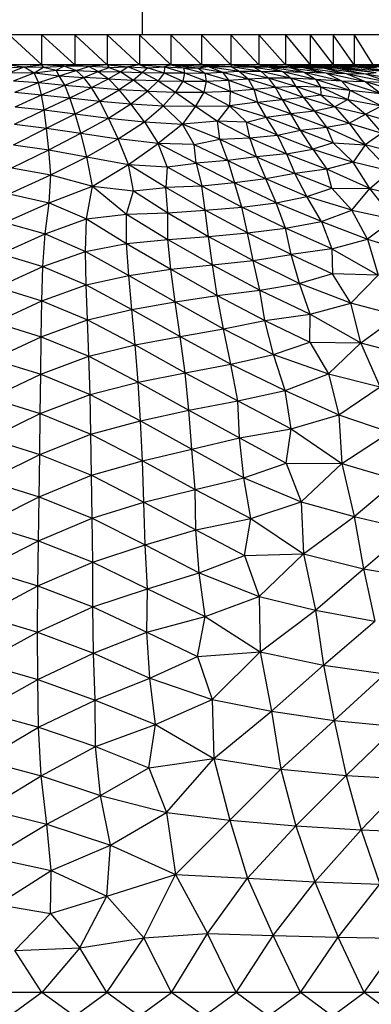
# Paper-space layout '_Izquierda' of a CAD drawing. Header units: millimetres. Extents: x -200 to 200, y -209 to 424.
# Tile 22 of 31: x -2 to 22, y 83 to 150. Entities that reach past the tile are written whole.
import ezdxf

# ---------------------------------------------------------------- set-up
doc = ezdxf.new("R2010")
doc.units = ezdxf.units.MM

psp = doc.layouts.new('_Izquierda')

# ---------------------------------------------------------------- linework, layer by layer
at = {"color": 7, "linetype": 'Continuous', "lineweight": 25}
for p, q in [((6.806, 148.513), (6.806, 184.403)), ((26.49, 148.513), (-26.498, 148.513)), ((-0.004, 146.502), (-2.221, 148.513)), ((-0.004, 146.502), (-0.004, 148.513)), ((-0.004, 148.513), (2.213, 146.502)), ((2.213, 148.513), (2.213, 146.502)), ((2.213, 148.513), (4.415, 146.502)), ((4.415, 148.513), (4.415, 146.502)), ((4.415, 148.513), (6.586, 146.502)), ((6.586, 148.513), (6.586, 146.502)), ((6.586, 148.513), (8.711, 146.502)), ((8.711, 148.513), (8.711, 146.502)), ((8.711, 148.513), (10.775, 146.502)), ((10.775, 148.513), (10.775, 146.502)), ((10.775, 148.513), (12.762, 146.502)), ((12.762, 148.513), (12.762, 146.502)), ((12.762, 148.513), (14.661, 146.502)), ((14.661, 148.513), (14.661, 146.502)), ((14.661, 148.513), (16.456, 146.502)), ((16.456, 148.513), (16.456, 146.502)), ((16.456, 148.513), (18.136, 146.502)), ((18.136, 148.513), (18.136, 146.502)), ((18.136, 148.513), (19.689, 146.502)), ((19.689, 148.513), (19.689, 146.502)), ((21.104, 146.502), (19.689, 148.513)), ((21.104, 148.513), (21.104, 146.502)), ((21.104, 148.513), (22.371, 146.502)), ((26.49, 146.502), (-26.498, 146.502)), ((-2.221, 146.502), (-1.197, 146.352)), ((-1.197, 146.352), (-0.004, 146.502)), ((0.112, 146.331), (-0.004, 146.502)), ((1.487, 146.396), (-0.004, 146.502)), ((0.112, 146.331), (1.487, 146.396)), ((0.953, 146.142), (1.487, 146.396)), ((1.487, 146.396), (2.213, 146.502)), ((2.319, 146.124), (1.487, 146.396)), ((3.168, 146.386), (1.487, 146.396)), ((2.213, 146.502), (3.168, 146.386)), ((2.319, 146.124), (3.168, 146.386)), ((4.415, 146.502), (3.168, 146.386)), ((3.797, 146.057), (3.168, 146.386)), ((4.534, 146.326), (3.168, 146.386)), ((4.415, 146.502), (4.534, 146.326)), ((4.415, 146.502), (5.822, 146.365)), ((6.586, 146.502), (5.822, 146.365)), ((6.586, 146.502), (7.164, 146.304)), ((6.586, 146.502), (8.276, 146.356)), ((8.711, 146.502), (8.276, 146.356)), ((8.711, 146.502), (9.577, 146.285)), ((8.711, 146.502), (10.533, 146.298)), ((8.711, 146.502), (11.268, 146.375)), ((10.775, 146.502), (11.268, 146.375)), ((10.775, 146.502), (12.787, 146.379)), ((11.268, 146.375), (12.787, 146.379)), ((12.762, 146.502), (14.327, 146.329)), ((12.762, 146.502), (15.27, 146.366)), ((12.762, 146.502), (12.787, 146.379)), ((12.787, 146.379), (13.34, 146.079)), ((12.787, 146.379), (14.791, 146.061)), ((12.787, 146.379), (14.327, 146.329)), ((14.661, 146.502), (15.27, 146.366)), ((14.661, 146.502), (16.82, 146.303)), ((14.661, 146.502), (17.544, 146.349)), ((16.456, 146.502), (17.544, 146.349)), ((16.456, 146.502), (19.114, 146.269)), ((16.456, 146.502), (19.851, 146.284)), ((16.456, 146.502), (19.976, 146.365)), ((18.136, 146.502), (19.976, 146.365)), ((18.136, 146.502), (21.141, 146.371)), ((21.141, 146.371), (19.689, 146.502)), ((22.628, 146.323), (19.689, 146.502)), ((19.689, 146.502), (22.973, 146.368)), ((22.973, 146.368), (21.104, 146.502)), ((24.346, 146.32), (21.104, 146.502)), ((24.464, 146.371), (21.104, 146.502)), ((-2.586, 146.305), (-1.197, 146.352)), ((-2.172, 145.975), (-1.197, 146.352)), ((-2.172, 145.975), (-0.522, 145.953)), ((-1.924, 145.42), (-0.522, 145.953)), ((-1.197, 146.352), (-0.522, 145.953)), ((-1.197, 146.352), (0.112, 146.331)), ((-0.522, 145.953), (0.112, 146.331)), ((-0.522, 145.953), (0.953, 146.142)), ((-0.24, 145.304), (-0.522, 145.953)), ((-0.522, 145.953), (1.169, 145.745)), ((-0.24, 145.304), (1.169, 145.745)), ((0.112, 146.331), (0.953, 146.142)), ((1.169, 145.745), (0.953, 146.142)), ((0.953, 146.142), (2.319, 146.124)), ((1.169, 145.745), (2.319, 146.124)), ((1.541, 145.112), (1.169, 145.745)), ((1.169, 145.745), (2.82, 145.641)), ((2.82, 145.641), (2.319, 146.124)), ((2.319, 146.124), (3.797, 146.057)), ((2.82, 145.641), (3.797, 146.057)), ((3.797, 146.057), (4.534, 146.326)), ((3.797, 146.057), (4.499, 145.547)), ((3.797, 146.057), (5.338, 146.015)), ((5.338, 146.015), (4.499, 145.547)), ((4.534, 146.326), (5.822, 146.365)), ((4.534, 146.326), (5.338, 146.015)), ((5.822, 146.365), (5.338, 146.015)), ((5.338, 146.015), (6.185, 145.471)), ((5.338, 146.015), (6.792, 145.983)), ((5.822, 146.365), (6.792, 145.983)), ((5.822, 146.365), (7.164, 146.304)), ((6.792, 145.983), (6.185, 145.471)), ((7.164, 146.304), (6.792, 145.983)), ((7.862, 145.424), (6.792, 145.983)), ((6.792, 145.983), (8.27, 145.965)), ((7.164, 146.304), (8.276, 146.356)), ((7.164, 146.304), (8.27, 145.965)), ((8.27, 145.965), (7.862, 145.424)), ((8.276, 146.356), (8.27, 145.965)), ((8.27, 145.965), (9.514, 145.393)), ((8.27, 145.965), (9.635, 145.948)), ((8.276, 146.356), (9.635, 145.948)), ((8.276, 146.356), (9.577, 146.285)), ((9.635, 145.948), (9.514, 145.393)), ((9.577, 146.285), (10.533, 146.298)), ((9.577, 146.285), (9.635, 145.948)), ((9.577, 146.285), (11.018, 145.934)), ((9.635, 145.948), (11.106, 145.397)), ((9.635, 145.948), (11.018, 145.934)), ((10.533, 146.298), (11.268, 146.375)), ((10.533, 146.298), (11.018, 145.934)), ((10.533, 146.298), (12.196, 146.008)), ((11.018, 145.934), (12.196, 146.008)), ((11.018, 145.934), (11.106, 145.397)), ((11.018, 145.934), (12.605, 145.459)), ((11.268, 146.375), (12.196, 146.008)), ((11.268, 146.375), (13.34, 146.079)), ((12.196, 146.008), (13.34, 146.079)), ((12.196, 146.008), (12.605, 145.459)), ((12.196, 146.008), (13.951, 145.56)), ((13.34, 146.079), (13.951, 145.56)), ((13.34, 146.079), (15.288, 145.621)), ((13.34, 146.079), (14.791, 146.061)), ((14.327, 146.329), (15.27, 146.366)), ((14.327, 146.329), (14.791, 146.061)), ((14.327, 146.329), (16.284, 146.037)), ((14.791, 146.061), (15.288, 145.621)), ((14.791, 146.061), (16.81, 145.61)), ((14.791, 146.061), (16.284, 146.037)), ((15.27, 146.366), (16.284, 146.037)), ((15.27, 146.366), (17.737, 145.994)), ((15.27, 146.366), (16.82, 146.303)), ((16.284, 146.037), (16.81, 145.61)), ((16.284, 146.037), (18.5, 145.529)), ((16.284, 146.037), (17.737, 145.994)), ((16.82, 146.303), (17.544, 146.349)), ((16.82, 146.303), (17.737, 145.994)), ((16.82, 146.303), (19.188, 145.954)), ((17.544, 146.349), (19.188, 145.954)), ((17.544, 146.349), (20.574, 145.913)), ((17.544, 146.349), (19.114, 146.269)), ((17.737, 145.994), (18.5, 145.529)), ((17.737, 145.994), (20.249, 145.417)), ((17.737, 145.994), (19.188, 145.954)), ((19.114, 146.269), (19.851, 146.284)), ((19.114, 146.269), (20.574, 145.913)), ((19.114, 146.269), (21.867, 145.892)), ((19.188, 145.954), (20.249, 145.417)), ((19.188, 145.954), (21.851, 145.36)), ((19.188, 145.954), (20.574, 145.913)), ((19.851, 146.284), (19.976, 146.365)), ((19.851, 146.284), (21.867, 145.892)), ((19.851, 146.284), (22.599, 145.974)), ((19.976, 146.365), (21.141, 146.371)), ((19.976, 146.365), (22.599, 145.974)), ((19.976, 146.365), (23.277, 146.043)), ((20.574, 145.913), (21.851, 145.36)), ((20.574, 145.913), (23.567, 145.31)), ((20.574, 145.913), (21.867, 145.892)), ((23.277, 146.043), (21.141, 146.371)), ((21.141, 146.371), (24.456, 146.027)), ((21.141, 146.371), (22.628, 146.323)), ((21.867, 145.892), (22.599, 145.974)), ((21.867, 145.892), (23.567, 145.31)), ((21.867, 145.892), (24.678, 145.409)), ((-1.924, 145.42), (-0.24, 145.304)), ((-1.836, 144.641), (-0.24, 145.304)), ((-0.022, 144.474), (-0.24, 145.304)), ((-0.24, 145.304), (1.541, 145.112)), ((-0.022, 144.474), (1.541, 145.112)), ((1.541, 145.112), (2.82, 145.641)), ((1.894, 144.259), (1.541, 145.112)), ((1.541, 145.112), (3.358, 144.954)), ((3.358, 144.954), (2.82, 145.641)), ((4.499, 145.547), (2.82, 145.641)), ((3.358, 144.954), (4.499, 145.547)), ((4.499, 145.547), (5.226, 144.817)), ((4.499, 145.547), (6.185, 145.471)), ((6.185, 145.471), (5.226, 144.817)), ((7.131, 144.711), (6.185, 145.471)), ((7.862, 145.424), (6.185, 145.471)), ((7.131, 144.711), (7.862, 145.424)), ((7.862, 145.424), (9.036, 144.656)), ((7.862, 145.424), (9.514, 145.393)), ((9.514, 145.393), (9.036, 144.656)), ((9.514, 145.393), (11.106, 145.397)), ((9.514, 145.393), (10.941, 144.641)), ((11.106, 145.397), (10.941, 144.641)), ((11.106, 145.397), (12.605, 145.459)), ((11.106, 145.397), (12.714, 144.718)), ((12.605, 145.459), (13.951, 145.56)), ((12.605, 145.459), (12.714, 144.718)), ((12.605, 145.459), (14.317, 144.855)), ((13.951, 145.56), (15.288, 145.621)), ((13.951, 145.56), (14.317, 144.855)), ((13.951, 145.56), (15.764, 144.977)), ((15.288, 145.621), (15.764, 144.977)), ((15.288, 145.621), (17.152, 145.065)), ((15.288, 145.621), (16.81, 145.61)), ((15.764, 144.977), (17.152, 145.065)), ((16.81, 145.61), (17.152, 145.065)), ((16.81, 145.61), (18.84, 145.001)), ((16.81, 145.61), (18.5, 145.529)), ((17.152, 145.065), (17.661, 144.307)), ((17.152, 145.065), (18.859, 144.463)), ((17.152, 145.065), (18.84, 145.001)), ((18.5, 145.529), (20.82, 144.779)), ((18.5, 145.529), (18.84, 145.001)), ((18.5, 145.529), (20.249, 145.417)), ((20.249, 145.417), (20.82, 144.779)), ((20.249, 145.417), (22.917, 144.555)), ((20.249, 145.417), (21.851, 145.36)), ((21.851, 145.36), (22.917, 144.555)), ((21.851, 145.36), (24.362, 144.644)), ((21.851, 145.36), (23.567, 145.31)), ((-1.836, 144.641), (-0.022, 144.474)), ((-1.818, 143.662), (-0.022, 144.474)), ((0.146, 143.447), (-0.022, 144.474)), ((-0.022, 144.474), (1.894, 144.259)), ((1.894, 144.259), (3.358, 144.954)), ((3.909, 144.045), (3.358, 144.954)), ((5.226, 144.817), (3.358, 144.954)), ((3.909, 144.045), (5.226, 144.817)), ((6.018, 143.856), (5.226, 144.817)), ((7.131, 144.711), (5.226, 144.817)), ((6.018, 143.856), (7.131, 144.711)), ((8.201, 143.72), (7.131, 144.711)), ((7.131, 144.711), (9.036, 144.656)), ((9.036, 144.656), (8.201, 143.72)), ((9.036, 144.656), (10.381, 143.711)), ((9.036, 144.656), (10.941, 144.641)), ((10.941, 144.641), (10.381, 143.711)), ((10.941, 144.641), (12.714, 144.718)), ((10.941, 144.641), (12.677, 143.733)), ((12.714, 144.718), (12.677, 143.733)), ((12.714, 144.718), (14.317, 144.855)), ((12.714, 144.718), (14.575, 143.981)), ((14.317, 144.855), (15.764, 144.977)), ((14.317, 144.855), (14.575, 143.981)), ((14.317, 144.855), (16.232, 144.146)), ((15.764, 144.977), (16.232, 144.146)), ((15.764, 144.977), (17.661, 144.307)), ((17.661, 144.307), (18.859, 144.463)), ((18.84, 145.001), (20.689, 144.16)), ((18.84, 145.001), (18.859, 144.463)), ((18.84, 145.001), (20.82, 144.779)), ((18.859, 144.463), (19.792, 143.656)), ((18.859, 144.463), (20.689, 144.16)), ((20.82, 144.779), (20.689, 144.16)), ((20.82, 144.779), (22.951, 143.72)), ((20.82, 144.779), (22.917, 144.555)), ((0.146, 143.447), (1.894, 144.259)), ((2.242, 143.183), (1.894, 144.259)), ((1.894, 144.259), (3.909, 144.045)), ((2.242, 143.183), (3.909, 144.045)), ((4.506, 142.9), (3.909, 144.045)), ((3.909, 144.045), (6.018, 143.856)), ((4.506, 142.9), (6.018, 143.856)), ((6.921, 142.649), (6.018, 143.856)), ((6.018, 143.856), (8.201, 143.72)), ((6.921, 142.649), (8.201, 143.72)), ((8.201, 143.72), (9.507, 142.491)), ((8.201, 143.72), (10.381, 143.711)), ((10.381, 143.711), (12.677, 143.733)), ((12.677, 143.733), (11.872, 142.701)), ((14.575, 143.981), (12.677, 143.733)), ((13.835, 142.614), (12.677, 143.733)), ((15.154, 142.971), (12.677, 143.733)), ((14.575, 143.981), (16.232, 144.146)), ((15.154, 142.971), (14.575, 143.981)), ((16.836, 143.175), (14.575, 143.981)), ((16.232, 144.146), (17.661, 144.307)), ((16.232, 144.146), (16.836, 143.175)), ((16.232, 144.146), (18.434, 143.374)), ((17.661, 144.307), (18.434, 143.374)), ((17.661, 144.307), (19.792, 143.656)), ((20.689, 144.16), (19.792, 143.656)), ((20.689, 144.16), (21.867, 143.158)), ((20.689, 144.16), (22.951, 143.72)), ((21.867, 143.158), (22.951, 143.72)), ((-1.852, 142.481), (0.146, 143.447)), ((-1.818, 143.662), (0.146, 143.447)), ((0.302, 142.21), (0.146, 143.447)), ((0.146, 143.447), (2.242, 143.183)), ((0.302, 142.21), (2.242, 143.183)), ((2.622, 141.869), (2.242, 143.183)), ((2.242, 143.183), (4.506, 142.9)), ((10.381, 143.711), (9.507, 142.491)), ((10.381, 143.711), (11.872, 142.701)), ((15.154, 142.971), (16.836, 143.175)), ((18.434, 143.374), (16.836, 143.175)), ((17.469, 142.083), (16.836, 143.175)), ((16.836, 143.175), (19.249, 142.28)), ((19.792, 143.656), (18.434, 143.374)), ((18.434, 143.374), (19.249, 142.28)), ((18.434, 143.374), (20.781, 142.564)), ((19.792, 143.656), (20.781, 142.564)), ((19.792, 143.656), (21.867, 143.158)), ((20.781, 142.564), (21.867, 143.158)), ((21.867, 143.158), (23.796, 142.604)), ((21.867, 143.158), (22.99, 141.886)), ((-1.852, 142.481), (0.302, 142.21)), ((2.622, 141.869), (4.506, 142.9)), ((5.157, 141.491), (4.506, 142.9)), ((4.506, 142.9), (6.921, 142.649)), ((5.157, 141.491), (6.921, 142.649)), ((6.921, 142.649), (7.865, 141.172)), ((6.921, 142.649), (9.507, 142.491)), ((9.507, 142.491), (7.865, 141.172)), ((11.872, 142.701), (9.507, 142.491)), ((10.289, 141.116), (9.507, 142.491)), ((12.018, 141.467), (9.507, 142.491)), ((12.018, 141.467), (11.872, 142.701)), ((14.051, 141.555), (11.872, 142.701)), ((13.835, 142.614), (11.872, 142.701)), ((13.835, 142.614), (15.154, 142.971)), ((14.051, 141.555), (13.835, 142.614)), ((15.923, 141.753), (13.835, 142.614)), ((15.923, 141.753), (15.154, 142.971)), ((17.469, 142.083), (15.154, 142.971)), ((19.249, 142.28), (20.781, 142.564)), ((20.781, 142.564), (21.846, 141.095)), ((20.781, 142.564), (22.99, 141.886)), ((-1.928, 141.099), (0.302, 142.21)), ((0.464, 140.754), (0.302, 142.21)), ((0.302, 142.21), (2.622, 141.869)), ((0.464, 140.754), (2.622, 141.869)), ((3.036, 140.275), (2.622, 141.869)), ((2.622, 141.869), (5.157, 141.491)), ((14.051, 141.555), (15.923, 141.753)), ((15.923, 141.753), (17.469, 142.083)), ((16.525, 140.491), (15.923, 141.753)), ((18.32, 140.798), (15.923, 141.753)), ((17.469, 142.083), (19.249, 142.28)), ((18.32, 140.798), (17.469, 142.083)), ((17.469, 142.083), (19.681, 141.225)), ((19.249, 142.28), (19.681, 141.225)), ((19.249, 142.28), (21.846, 141.095)), ((22.99, 141.886), (21.846, 141.095)), ((-1.928, 141.099), (0.464, 140.754)), ((3.036, 140.275), (5.157, 141.491)), ((5.84, 139.771), (5.157, 141.491)), ((7.865, 141.172), (5.157, 141.491)), ((5.84, 139.771), (7.865, 141.172)), ((8.457, 139.593), (7.865, 141.172)), ((10.417, 139.845), (7.865, 141.172)), ((10.289, 141.116), (7.865, 141.172)), ((10.289, 141.116), (12.018, 141.467)), ((10.417, 139.845), (10.289, 141.116)), ((10.289, 141.116), (12.559, 140.026)), ((12.018, 141.467), (14.051, 141.555)), ((12.559, 140.026), (12.018, 141.467)), ((12.018, 141.467), (14.51, 140.274)), ((14.51, 140.274), (14.051, 141.555)), ((14.051, 141.555), (16.525, 140.491)), ((19.681, 141.225), (18.32, 140.798)), ((19.681, 141.225), (21.032, 139.923)), ((19.681, 141.225), (21.846, 141.095)), ((21.846, 141.095), (21.032, 139.923)), ((23.546, 139.322), (21.846, 141.095)), ((24.451, 140.436), (21.846, 141.095)), ((-2.039, 139.531), (0.464, 140.754)), ((0.602, 139.069), (0.464, 140.754)), ((0.464, 140.754), (3.036, 140.275)), ((16.525, 140.491), (14.51, 140.274)), ((16.525, 140.491), (18.32, 140.798)), ((16.525, 140.491), (17.107, 139.148)), ((16.525, 140.491), (19.257, 139.436)), ((18.32, 140.798), (19.257, 139.436)), ((18.32, 140.798), (21.032, 139.923)), ((0.602, 139.069), (3.036, 140.275)), ((3.405, 138.304), (3.036, 140.275)), ((3.036, 140.275), (5.84, 139.771)), ((3.405, 138.304), (5.84, 139.771)), ((6.18, 137.984), (5.84, 139.771)), ((8.383, 138.198), (5.84, 139.771)), ((5.84, 139.771), (8.457, 139.593)), ((8.457, 139.593), (10.417, 139.845)), ((12.559, 140.026), (10.417, 139.845)), ((10.417, 139.845), (10.807, 138.294)), ((10.417, 139.845), (13.014, 138.523)), ((14.51, 140.274), (12.559, 140.026)), ((12.559, 140.026), (13.014, 138.523)), ((12.559, 140.026), (15.138, 138.794)), ((14.51, 140.274), (15.138, 138.794)), ((14.51, 140.274), (17.107, 139.148)), ((21.032, 139.923), (19.257, 139.436)), ((22.166, 138.13), (21.032, 139.923)), ((23.546, 139.322), (21.032, 139.923)), ((-2.228, 137.783), (0.602, 139.069)), ((-2.039, 139.531), (0.602, 139.069)), ((0.493, 137.177), (0.602, 139.069)), ((0.602, 139.069), (3.405, 138.304)), ((8.457, 139.593), (8.383, 138.198)), ((8.457, 139.593), (10.807, 138.294)), ((17.107, 139.148), (15.138, 138.794)), ((19.257, 139.436), (17.107, 139.148)), ((17.914, 137.597), (17.107, 139.148)), ((19.602, 138.168), (17.107, 139.148)), ((19.602, 138.168), (19.257, 139.436)), ((22.166, 138.13), (19.257, 139.436)), ((22.166, 138.13), (23.546, 139.322)), ((13.014, 138.523), (10.807, 138.294)), ((15.138, 138.794), (13.014, 138.523)), ((13.506, 136.882), (13.014, 138.523)), ((15.826, 137.178), (13.014, 138.523)), ((15.826, 137.178), (15.138, 138.794)), ((17.914, 137.597), (15.138, 138.794)), ((-2.228, 137.783), (0.493, 137.177)), ((0.493, 137.177), (3.405, 138.304)), ((3.016, 136.086), (3.405, 138.304)), ((3.405, 138.304), (5.726, 136.408)), ((3.405, 138.304), (6.18, 137.984)), ((5.726, 136.408), (6.18, 137.984)), ((6.18, 137.984), (8.383, 138.198)), ((6.18, 137.984), (8.5, 136.488)), ((10.807, 138.294), (8.383, 138.198)), ((8.5, 136.488), (8.383, 138.198)), ((11.024, 136.677), (8.383, 138.198)), ((11.024, 136.677), (10.807, 138.294)), ((13.506, 136.882), (10.807, 138.294)), ((17.914, 137.597), (19.602, 138.168)), ((20.956, 136.683), (19.602, 138.168)), ((19.602, 138.168), (22.166, 138.13)), ((20.956, 136.683), (22.166, 138.13)), ((23.802, 136.058), (22.166, 138.13)), ((22.166, 138.13), (25.146, 137.452)), ((-2.502, 135.847), (0.493, 137.177)), ((0.212, 135.073), (0.493, 137.177)), ((0.493, 137.177), (3.016, 136.086)), ((13.506, 136.882), (15.826, 137.178)), ((15.826, 137.178), (17.914, 137.597)), ((16.475, 135.46), (15.826, 137.178)), ((18.895, 135.907), (15.826, 137.178)), ((18.895, 135.907), (17.914, 137.597)), ((20.956, 136.683), (17.914, 137.597)), ((3.016, 136.086), (5.726, 136.408)), ((5.725, 134.424), (5.726, 136.408)), ((5.726, 136.408), (8.5, 136.488)), ((5.726, 136.408), (8.512, 134.693)), ((8.5, 136.488), (11.024, 136.677)), ((8.512, 134.693), (8.5, 136.488)), ((8.5, 136.488), (11.267, 134.894)), ((11.024, 136.677), (13.506, 136.882)), ((11.267, 134.894), (11.024, 136.677)), ((13.886, 135.155), (11.024, 136.677)), ((13.886, 135.155), (13.506, 136.882)), ((16.475, 135.46), (13.506, 136.882)), ((18.895, 135.907), (20.956, 136.683)), ((21.999, 134.718), (20.956, 136.683)), ((20.956, 136.683), (23.802, 136.058)), ((-2.502, 135.847), (0.212, 135.073)), ((0.212, 135.073), (3.016, 136.086)), ((2.942, 133.887), (3.016, 136.086)), ((3.016, 136.086), (5.725, 134.424)), ((16.475, 135.46), (18.895, 135.907)), ((18.895, 135.907), (19.606, 134.058)), ((18.895, 135.907), (21.999, 134.718)), ((23.802, 136.058), (21.999, 134.718)), ((-2.784, 133.727), (0.212, 135.073)), ((0.059, 132.861), (0.212, 135.073)), ((0.212, 135.073), (2.942, 133.887)), ((11.267, 134.894), (13.886, 135.155)), ((13.886, 135.155), (16.475, 135.46)), ((14.269, 133.28), (13.886, 135.155)), ((16.851, 133.69), (13.886, 135.155)), ((16.851, 133.69), (16.475, 135.46)), ((19.606, 134.058), (16.475, 135.46)), ((2.942, 133.887), (5.725, 134.424)), ((5.725, 134.424), (8.512, 134.693)), ((5.87, 132.265), (5.725, 134.424)), ((5.725, 134.424), (8.705, 132.678)), ((8.512, 134.693), (11.267, 134.894)), ((8.705, 132.678), (8.512, 134.693)), ((8.512, 134.693), (11.529, 132.974)), ((11.529, 132.974), (11.267, 134.894)), ((11.267, 134.894), (14.269, 133.28)), ((19.606, 134.058), (21.999, 134.718)), ((21.999, 134.718), (22.732, 132.294)), ((21.999, 134.718), (24.948, 133.828)), ((0.059, 132.861), (2.942, 133.887)), ((2.987, 131.623), (2.942, 133.887)), ((2.942, 133.887), (5.87, 132.265)), ((19.606, 134.058), (16.851, 133.69)), ((19.606, 134.058), (19.648, 132.373)), ((19.606, 134.058), (22.732, 132.294)), ((-2.784, 133.727), (0.059, 132.861)), ((11.529, 132.974), (14.269, 133.28)), ((14.269, 133.28), (16.851, 133.69)), ((14.722, 131.272), (14.269, 133.28)), ((14.269, 133.28), (17.41, 131.716)), ((17.41, 131.716), (16.851, 133.69)), ((16.851, 133.69), (19.648, 132.373)), ((-2.999, 131.468), (0.059, 132.861)), ((-0.013, 130.544), (0.059, 132.861)), ((0.059, 132.861), (2.987, 131.623)), ((5.87, 132.265), (8.705, 132.678)), ((8.705, 132.678), (11.529, 132.974)), ((8.995, 130.485), (8.705, 132.678)), ((8.705, 132.678), (11.853, 130.904)), ((11.853, 130.904), (11.529, 132.974)), ((11.529, 132.974), (14.722, 131.272)), ((2.987, 131.623), (5.87, 132.265)), ((6.079, 129.974), (5.87, 132.265)), ((5.87, 132.265), (8.995, 130.485)), ((19.648, 132.373), (17.41, 131.716)), ((20.873, 130.391), (19.648, 132.373)), ((22.732, 132.294), (19.648, 132.373)), ((20.873, 130.391), (22.732, 132.294)), ((-2.999, 131.468), (-0.013, 130.544)), ((-0.013, 130.544), (2.987, 131.623)), ((3.077, 129.264), (2.987, 131.623)), ((2.987, 131.623), (6.079, 129.974)), ((11.853, 130.904), (14.722, 131.272)), ((14.722, 131.272), (17.41, 131.716)), ((15.078, 129.211), (14.722, 131.272)), ((14.722, 131.272), (18.144, 129.644)), ((18.144, 129.644), (17.41, 131.716)), ((20.873, 130.391), (17.41, 131.716)), ((-3.172, 129.087), (-0.013, 130.544)), ((-0.051, 128.121), (-0.013, 130.544)), ((-0.013, 130.544), (3.077, 129.264)), ((6.079, 129.974), (8.995, 130.485)), ((8.995, 130.485), (11.853, 130.904)), ((9.344, 128.143), (8.995, 130.485)), ((8.995, 130.485), (12.269, 128.659)), ((12.269, 128.659), (11.853, 130.904)), ((11.853, 130.904), (15.078, 129.211)), ((3.077, 129.264), (6.079, 129.974)), ((6.304, 127.568), (6.079, 129.974)), ((6.079, 129.974), (9.344, 128.143)), ((18.144, 129.644), (20.873, 130.391)), ((21.56, 127.714), (20.873, 130.391)), ((24.059, 129.54), (20.873, 130.391)), ((-3.172, 129.087), (-0.051, 128.121)), ((-0.051, 128.121), (3.077, 129.264)), ((3.171, 126.802), (3.077, 129.264)), ((3.077, 129.264), (6.304, 127.568)), ((12.269, 128.659), (15.078, 129.211)), ((15.078, 129.211), (18.144, 129.644)), ((15.655, 126.917), (15.078, 129.211)), ((15.078, 129.211), (18.115, 127.755)), ((18.115, 127.755), (18.144, 129.644)), ((18.144, 129.644), (21.56, 127.714)), ((21.56, 127.714), (24.059, 129.54)), ((9.344, 128.143), (12.269, 128.659)), ((12.78, 126.261), (12.269, 128.659)), ((12.269, 128.659), (15.655, 126.917)), ((-3.323, 126.589), (-0.051, 128.121)), ((-0.081, 125.586), (-0.051, 128.121)), ((-0.051, 128.121), (3.171, 126.802)), ((6.304, 127.568), (9.344, 128.143)), ((9.688, 125.694), (9.344, 128.143)), ((9.344, 128.143), (12.78, 126.261)), ((15.655, 126.917), (18.115, 127.755)), ((18.115, 127.755), (19.375, 125.607)), ((18.115, 127.755), (21.56, 127.714)), ((3.171, 126.802), (6.304, 127.568)), ((6.497, 125.061), (6.304, 127.568)), ((6.304, 127.568), (9.688, 125.694)), ((19.375, 125.607), (21.56, 127.714)), ((22.862, 124.735), (21.56, 127.714)), ((21.56, 127.714), (25.23, 126.747)), ((-3.323, 126.589), (-0.081, 125.586)), ((-0.081, 125.586), (3.171, 126.802)), ((3.251, 124.229), (3.171, 126.802)), ((3.171, 126.802), (6.497, 125.061)), ((12.78, 126.261), (15.655, 126.917)), ((16.442, 124.487), (15.655, 126.917)), ((15.655, 126.917), (19.375, 125.607)), ((9.688, 125.694), (12.78, 126.261)), ((13.234, 123.785), (12.78, 126.261)), ((12.78, 126.261), (16.442, 124.487)), ((-3.465, 123.974), (-0.081, 125.586)), ((-0.113, 122.937), (-0.081, 125.586)), ((-0.081, 125.586), (3.251, 124.229)), ((6.497, 125.061), (9.688, 125.694)), ((9.928, 123.171), (9.688, 125.694)), ((9.688, 125.694), (13.234, 123.785)), ((16.442, 124.487), (19.375, 125.607)), ((19.375, 125.607), (20.069, 122.855)), ((19.375, 125.607), (22.862, 124.735)), ((3.251, 124.229), (6.497, 125.061)), ((6.654, 122.449), (6.497, 125.061)), ((6.497, 125.061), (9.928, 123.171)), ((13.234, 123.785), (16.442, 124.487)), ((16.855, 121.908), (16.442, 124.487)), ((16.442, 124.487), (20.069, 122.855)), ((20.069, 122.855), (22.862, 124.735)), ((-3.465, 123.974), (-0.113, 122.937)), ((-0.113, 122.937), (3.251, 124.229)), ((3.314, 121.544), (3.251, 124.229)), ((3.251, 124.229), (6.654, 122.449)), ((9.928, 123.171), (13.234, 123.785)), ((13.358, 121.291), (13.234, 123.785)), ((13.234, 123.785), (16.855, 121.908)), ((6.654, 122.449), (9.928, 123.171)), ((10.128, 120.526), (9.928, 123.171)), ((9.928, 123.171), (13.358, 121.291)), ((-3.602, 121.244), (-0.113, 122.937)), ((-0.153, 120.176), (-0.113, 122.937)), ((-0.113, 122.937), (3.314, 121.544)), ((3.314, 121.544), (6.654, 122.449)), ((6.789, 119.732), (6.654, 122.449)), ((6.654, 122.449), (10.128, 120.526)), ((16.855, 121.908), (20.069, 122.855)), ((20.069, 122.855), (20.264, 119.567)), ((20.069, 122.855), (23.511, 121.663)), ((13.358, 121.291), (16.855, 121.908)), ((16.511, 119.588), (16.855, 121.908)), ((16.855, 121.908), (20.264, 119.567)), ((-3.602, 121.244), (-0.153, 120.176)), ((-0.153, 120.176), (3.314, 121.544)), ((3.355, 118.758), (3.314, 121.544)), ((3.314, 121.544), (6.789, 119.732)), ((10.128, 120.526), (13.358, 121.291)), ((13.654, 118.594), (13.358, 121.291)), ((13.358, 121.291), (16.511, 119.588)), ((20.264, 119.567), (23.511, 121.663)), ((6.789, 119.732), (10.128, 120.526)), ((10.356, 117.789), (10.128, 120.526)), ((10.128, 120.526), (13.654, 118.594)), ((-3.734, 118.401), (-0.153, 120.176)), ((-0.197, 117.308), (-0.153, 120.176)), ((-0.153, 120.176), (3.355, 118.758)), ((3.355, 118.758), (6.789, 119.732)), ((6.877, 116.945), (6.789, 119.732)), ((6.789, 119.732), (10.356, 117.789)), ((13.654, 118.594), (16.511, 119.588)), ((16.511, 119.588), (17.519, 116.963)), ((16.511, 119.588), (20.264, 119.567)), ((17.519, 116.963), (20.264, 119.567)), ((20.264, 119.567), (21.107, 115.968)), ((20.264, 119.567), (24.041, 118.449)), ((-0.197, 117.308), (3.355, 118.758)), ((3.39, 115.87), (3.355, 118.758)), ((3.355, 118.758), (6.877, 116.945)), ((10.356, 117.789), (13.654, 118.594)), ((14.111, 115.846), (13.654, 118.594)), ((13.654, 118.594), (17.519, 116.963)), ((21.107, 115.968), (24.041, 118.449)), ((-3.734, 118.401), (-0.197, 117.308)), ((6.877, 116.945), (10.356, 117.789)), ((10.412, 115.072), (10.356, 117.789)), ((10.356, 117.789), (14.111, 115.846)), ((-3.859, 115.452), (-0.197, 117.308)), ((-0.239, 114.342), (-0.197, 117.308)), ((-0.197, 117.308), (3.39, 115.87)), ((3.39, 115.87), (6.877, 116.945)), ((6.984, 114.053), (6.877, 116.945)), ((6.877, 116.945), (10.412, 115.072)), ((14.111, 115.846), (17.519, 116.963)), ((17.519, 116.963), (17.687, 113.457)), ((17.519, 116.963), (21.107, 115.968)), ((-0.239, 114.342), (3.39, 115.87)), ((3.43, 112.894), (3.39, 115.87)), ((3.39, 115.87), (6.984, 114.053)), ((10.412, 115.072), (14.111, 115.846)), ((13.695, 113.346), (14.111, 115.846)), ((14.111, 115.846), (17.687, 113.457)), ((17.687, 113.457), (21.107, 115.968)), ((21.107, 115.968), (21.729, 112.441)), ((21.107, 115.968), (24.821, 115.089)), ((-3.859, 115.452), (-0.239, 114.342)), ((6.984, 114.053), (10.412, 115.072)), ((10.639, 112.163), (10.412, 115.072)), ((10.412, 115.072), (13.695, 113.346)), ((21.729, 112.441), (24.821, 115.089)), ((-3.973, 112.408), (-0.239, 114.342)), ((-0.284, 111.292), (-0.239, 114.342)), ((-0.239, 114.342), (3.43, 112.894)), ((3.43, 112.894), (6.984, 114.053)), ((7.129, 111.09), (6.984, 114.053)), ((6.984, 114.053), (10.639, 112.163)), ((10.639, 112.163), (13.695, 113.346)), ((13.695, 113.346), (17.687, 113.457)), ((13.695, 113.346), (14.676, 110.567)), ((14.676, 110.567), (17.687, 113.457)), ((17.687, 113.457), (18.489, 109.648)), ((17.687, 113.457), (21.729, 112.441)), ((-0.284, 111.292), (3.43, 112.894)), ((3.432, 109.865), (3.43, 112.894)), ((3.43, 112.894), (7.129, 111.09)), ((-3.973, 112.408), (-0.284, 111.292)), ((7.129, 111.09), (10.639, 112.163)), ((11.025, 109.223), (10.639, 112.163)), ((10.639, 112.163), (14.676, 110.567)), ((18.489, 109.648), (21.729, 112.441)), ((21.729, 112.441), (22.499, 108.897)), ((21.729, 112.441), (25.677, 111.78)), ((-4.066, 109.276), (-0.284, 111.292)), ((-0.309, 108.162), (-0.284, 111.292)), ((-0.284, 111.292), (3.432, 109.865)), ((3.432, 109.865), (7.129, 111.09)), ((7.101, 108.154), (7.129, 111.09)), ((7.129, 111.09), (11.025, 109.223)), ((11.025, 109.223), (14.676, 110.567)), ((14.676, 110.567), (14.747, 106.827)), ((14.676, 110.567), (18.489, 109.648)), ((-0.309, 108.162), (3.432, 109.865)), ((3.477, 106.745), (3.432, 109.865)), ((3.432, 109.865), (7.101, 108.154)), ((-4.066, 109.276), (-0.309, 108.162)), ((7.101, 108.154), (11.025, 109.223)), ((10.521, 106.514), (11.025, 109.223)), ((11.025, 109.223), (14.747, 106.827)), ((14.747, 106.827), (18.489, 109.648)), ((18.489, 109.648), (19.032, 105.922)), ((18.489, 109.648), (22.499, 108.897)), ((19.032, 105.922), (22.499, 108.897)), ((-4.117, 106.072), (-0.309, 108.162)), ((-0.288, 104.967), (-0.309, 108.162)), ((-0.309, 108.162), (3.477, 106.745)), ((3.477, 106.745), (7.101, 108.154)), ((7.282, 105.04), (7.101, 108.154)), ((7.101, 108.154), (10.521, 106.514)), ((-0.288, 104.967), (3.477, 106.745)), ((3.602, 103.572), (3.477, 106.745)), ((3.477, 106.745), (7.282, 105.04)), ((7.282, 105.04), (10.521, 106.514)), ((10.521, 106.514), (14.747, 106.827)), ((10.521, 106.514), (11.505, 103.599)), ((11.505, 103.599), (14.747, 106.827)), ((14.747, 106.827), (15.524, 102.815)), ((14.747, 106.827), (19.032, 105.922)), ((-4.117, 106.072), (-0.288, 104.967)), ((15.524, 102.815), (19.032, 105.922)), ((19.032, 105.922), (19.757, 102.179)), ((19.032, 105.922), (23.216, 105.353)), ((19.757, 102.179), (23.216, 105.353)), ((-4.113, 102.811), (-0.288, 104.967)), ((-0.242, 101.737), (-0.288, 104.967)), ((-0.288, 104.967), (3.602, 103.572)), ((3.602, 103.572), (7.282, 105.04)), ((7.679, 101.92), (7.282, 105.04)), ((7.282, 105.04), (11.505, 103.599)), ((-0.242, 101.737), (3.602, 103.572)), ((3.618, 100.427), (3.602, 103.572)), ((3.602, 103.572), (7.679, 101.92)), ((7.679, 101.92), (11.505, 103.599)), ((11.505, 103.599), (11.631, 99.623)), ((11.505, 103.599), (15.524, 102.815)), ((-4.113, 102.811), (-0.242, 101.737)), ((11.631, 99.623), (15.524, 102.815)), ((15.524, 102.815), (16.154, 98.91)), ((15.524, 102.815), (19.757, 102.179)), ((3.618, 100.427), (7.679, 101.92)), ((7.234, 98.982), (7.679, 101.92)), ((7.679, 101.92), (11.631, 99.623)), ((16.154, 98.91), (19.757, 102.179)), ((19.757, 102.179), (20.558, 98.473)), ((19.757, 102.179), (23.992, 101.792)), ((-4.006, 99.508), (-0.242, 101.737)), ((-0.051, 98.453), (-0.242, 101.737)), ((-0.242, 101.737), (3.618, 100.427)), ((20.558, 98.473), (23.992, 101.792)), ((-0.051, 98.453), (3.618, 100.427)), ((3.963, 97.113), (3.618, 100.427)), ((3.618, 100.427), (7.234, 98.982)), ((-4.006, 99.508), (-0.051, 98.453)), ((7.234, 98.982), (11.631, 99.623)), ((8.429, 95.963), (11.631, 99.623)), ((11.631, 99.623), (12.691, 95.466)), ((11.631, 99.623), (16.154, 98.91)), ((3.963, 97.113), (7.234, 98.982)), ((7.234, 98.982), (8.429, 95.963)), ((12.691, 95.466), (16.154, 98.91)), ((16.154, 98.91), (17.17, 95.063)), ((16.154, 98.91), (20.558, 98.473)), ((17.17, 95.063), (20.558, 98.473)), ((20.558, 98.473), (21.585, 94.795)), ((20.558, 98.473), (24.857, 98.224)), ((-3.756, 96.198), (-0.051, 98.453)), ((0.332, 95.179), (-0.051, 98.453)), ((-0.051, 98.453), (3.963, 97.113)), ((21.585, 94.795), (24.857, 98.224)), ((0.332, 95.179), (3.963, 97.113)), ((4.64, 93.767), (3.963, 97.113)), ((3.963, 97.113), (8.429, 95.963)), ((-3.756, 96.198), (0.332, 95.179)), ((4.64, 93.767), (8.429, 95.963)), ((8.429, 95.963), (9.033, 91.79)), ((8.429, 95.963), (12.691, 95.466)), ((-3.414, 92.941), (0.332, 95.179)), ((0.628, 92.046), (0.332, 95.179)), ((0.332, 95.179), (4.64, 93.767)), ((9.033, 91.79), (12.691, 95.466)), ((12.691, 95.466), (13.892, 91.529)), ((12.691, 95.466), (17.17, 95.063)), ((13.892, 91.529), (17.17, 95.063)), ((17.17, 95.063), (18.447, 91.288)), ((17.17, 95.063), (21.585, 94.795)), ((18.447, 91.288), (21.585, 94.795)), ((21.585, 94.795), (22.849, 91.135)), ((21.585, 94.795), (25.889, 94.648)), ((0.628, 92.046), (4.64, 93.767)), ((4.386, 90.312), (4.64, 93.767)), ((4.64, 93.767), (9.033, 91.79)), ((-3.414, 92.941), (0.628, 92.046)), ((-2.999, 89.75), (0.628, 92.046)), ((0.581, 89.153), (0.628, 92.046)), ((0.628, 92.046), (4.386, 90.312)), ((4.386, 90.312), (9.033, 91.79)), ((6.889, 87.509), (9.033, 91.79)), ((9.033, 91.79), (11.197, 87.792)), ((9.033, 91.79), (13.892, 91.529)), ((11.197, 87.792), (13.892, 91.529)), ((13.892, 91.529), (15.634, 87.654)), ((13.892, 91.529), (18.447, 91.288)), ((15.634, 87.654), (18.447, 91.288)), ((18.447, 91.288), (20.034, 87.544)), ((18.447, 91.288), (22.849, 91.135)), ((20.034, 87.544), (22.849, 91.135)), ((0.581, 89.153), (4.386, 90.312)), ((2.554, 86.82), (4.386, 90.312)), ((4.386, 90.312), (6.889, 87.509)), ((-2.999, 89.75), (0.581, 89.153)), ((-1.837, 86.65), (0.581, 89.153)), ((0.581, 89.153), (2.554, 86.82)), ((2.554, 86.82), (6.889, 87.509)), ((4.385, 83.821), (6.889, 87.509)), ((6.889, 87.509), (11.197, 87.792)), ((8.767, 83.821), (6.889, 87.509)), ((8.767, 83.821), (11.197, 87.792)), ((13.132, 83.821), (11.197, 87.792)), ((11.197, 87.792), (15.634, 87.654)), ((13.132, 83.821), (15.634, 87.654)), ((17.472, 83.821), (15.634, 87.654)), ((15.634, 87.654), (20.034, 87.544)), ((17.472, 83.821), (20.034, 87.544)), ((21.781, 83.821), (20.034, 87.544)), ((20.034, 87.544), (24.361, 87.48)), ((21.781, 83.821), (24.361, 87.48)), ((-1.837, 86.65), (2.554, 86.82)), ((-0.004, 83.821), (-1.837, 86.65)), ((2.554, 86.82), (-0.004, 83.821)), ((4.385, 83.821), (2.554, 86.82)), ((101.998, 83.821), (-102.006, 83.821)), ((-0.004, 83.821), (-2.198, 82.203)), ((2.19, 82.203), (-0.004, 83.821)), ((2.19, 82.203), (4.385, 83.821)), ((6.575, 82.203), (4.385, 83.821)), ((6.575, 82.203), (8.767, 83.821)), ((10.947, 82.203), (8.767, 83.821)), ((10.947, 82.203), (13.132, 83.821)), ((15.299, 82.203), (13.132, 83.821)), ((15.299, 82.203), (17.472, 83.821)), ((19.623, 82.203), (17.472, 83.821)), ((19.623, 82.203), (21.781, 83.821)), ((23.911, 82.203), (21.781, 83.821))]:
    psp.add_line(p, q, dxfattribs=at)

doc.saveas('drawing.dxf')
